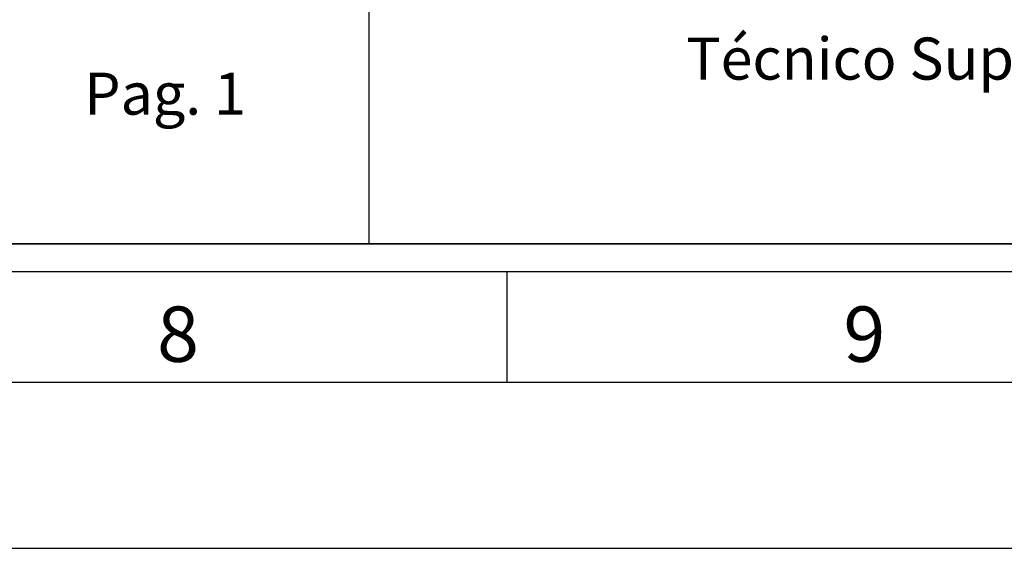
# Model space of a CAD drawing. Header units: millimetres. Extents: x -559 to 10735, y -2326 to 222.
# Tile 244 of 256: x 2413.18 to 2419.97, y -1810.81 to -1807.16. Entities that reach past the tile are written whole.
import ezdxf

# ---------------------------------------------------------------- set-up
doc = ezdxf.new("R2010")
doc.units = ezdxf.units.MM
doc.header["$LTSCALE"] = 4
doc.layers.add('Modelo', color=251, linetype='Continuous')
doc.layers.add('Texto Cabeçalho', color=3, linetype='Continuous')

msp = doc.modelspace()

# ---------------------------------------------------------------- linework, layer by layer
at = {"layer": 'Modelo'}
for p, q in [((2415.5878, -1806.6088), (2415.5878, -1808.71)), ((2415.5878, -1806.6088), (2415.5878, -1808.71)), ((2416.5429, -1809.665), (2416.5429, -1808.901)), ((2416.5429, -1809.665), (2416.5429, -1808.901)), ((2387.8905, -1809.665), (2431.06, -1809.665)), ((2387.8905, -1809.665), (2431.06, -1809.665)), ((2406.9921, -1809.665), (2416.5429, -1809.665)), ((2406.9921, -1809.665), (2416.5429, -1809.665)), ((2416.5429, -1809.665), (2426.0936, -1809.665)), ((2416.5429, -1809.665), (2426.0936, -1809.665))]:
    msp.add_line(p, q, dxfattribs=at)
for points in [[(2376.2386, -1810.8111), (2432.9702, -1810.8111), (2432.9702, -1770.6979), (2376.2386, -1770.6979)], [(2376.2386, -1810.8111), (2432.9702, -1810.8111), (2432.9702, -1770.6979), (2376.2386, -1770.6979)], [(2378.1488, -1808.901), (2431.06, -1808.901), (2431.06, -1772.6081), (2378.1488, -1772.6081)], [(2378.1488, -1808.901), (2431.06, -1808.901), (2431.06, -1772.6081), (2378.1488, -1772.6081)], [(2430.869, -1808.71), (2378.3398, -1808.71), (2378.3398, -1772.7991), (2430.869, -1772.7991)], [(2430.869, -1808.71), (2378.3398, -1808.71), (2378.3398, -1772.7991), (2430.869, -1772.7991)], [(2378.3398, -1804.1256), (2430.869, -1804.1256), (2430.869, -1808.71), (2378.3398, -1808.71)], [(2430.869, -1804.1256), (2378.3398, -1804.1256), (2378.3398, -1808.71), (2430.869, -1808.71)], [(2378.3398, -1804.1256), (2430.869, -1804.1256), (2430.869, -1808.71), (2378.3398, -1808.71)], [(2430.869, -1804.1256), (2378.3398, -1804.1256), (2378.3398, -1808.71), (2430.869, -1808.71)]]:
    msp.add_lwpolyline(points, close=True, dxfattribs=at)

# ---------------------------------------------------------------- texts
at = {"layer": 'Modelo', "char_height": 0.382, "attachment_point": 1}
for s, insert in [('8', (2414.1251, -1809.1418)), ('8', (2414.1251, -1809.1418)), ('9', (2418.8635, -1809.1418)), ('9', (2418.8635, -1809.1418))]:
    msp.add_mtext_dynamic_manual_height_columns(s, width=5.244838, gutter_width=1.9102, heights=[0], dxfattribs=dict(at, insert=insert))
at = {"layer": 'Texto Cabeçalho', "char_height": 0.290481, "attachment_point": 1}
for s, width, heights, insert in [('\\pxqc;Técnico Superior Profissional em Instalações Elétricas e Automação', 11.815684, [1.0562], (2416.9987, -1807.2853)), ('\\pxqc;Técnico Superior Profissional em Instalações Elétricas e Automação', 11.815684, [1.0562], (2416.9987, -1807.2853)), ('\\pxqc;Pag. 1', 1.623527, [0], (2413.3686, -1807.5274)), ('\\pxqc;Pag. 1', 1.623527, [0], (2413.3686, -1807.5274))]:
    msp.add_mtext_dynamic_manual_height_columns(s, width=width, gutter_width=1.4524, heights=heights, dxfattribs=dict(at, insert=insert))

doc.saveas('drawing.dxf')
